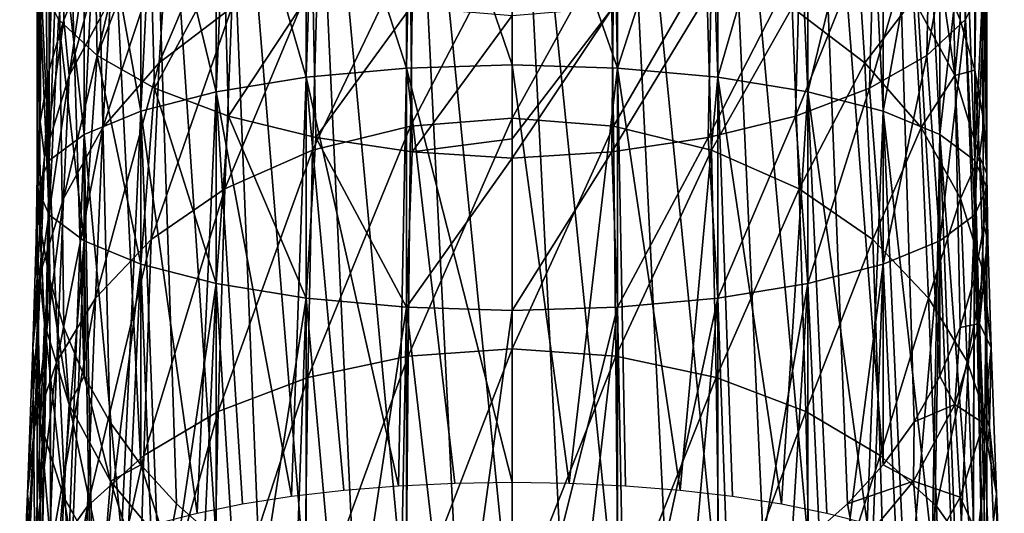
# Model space of a CAD drawing. Header units: millimetres. Extents: x -29 to 75, y -375 to 208.
# Tile 21 of 24: x -12 to 12, y 163 to 174. Entities that reach past the tile are written whole.
import ezdxf

# ---------------------------------------------------------------- set-up
doc = ezdxf.new("R2010")
doc.units = ezdxf.units.MM
doc.header["$LTSCALE"] = 21.359881
for name, color, linetype in [('37', 7, 'CONTINUOUS'), ('38', 7, 'CONTINUOUS'), ('40', 7, 'CONTINUOUS'), ('42', 7, 'CONTINUOUS'), ('43', 7, 'CONTINUOUS'), ('45', 7, 'CONTINUOUS'), ('46', 7, 'CONTINUOUS'), ('47', 7, 'CONTINUOUS')]:
    doc.layers.add(name, color=color, linetype=linetype)

msp = doc.modelspace()

# ---------------------------------------------------------------- linework, layer by layer
at = {"layer": '37', "color": 7, "linetype": 'CONTINUOUS', "true_color": 0xa2afbf}
for points in [[(10.363, 175.67, 30.728), (11.213, 198.707, 175.39), (10.857, 174.495, 30.935), (10.363, 175.67, 30.728)], [(10.857, 174.495, 30.935), (11.213, 198.707, 175.39), (11.213, 173.274, 31.15), (10.857, 174.495, 30.935)], [(11.213, 198.707, 175.39), (11.5, 196.194, 175.833), (11.213, 173.274, 31.15), (11.213, 198.707, 175.39)], [(11.5, 196.194, 175.833), (11.213, 193.681, 176.276), (11.5, 170.761, 31.593), (11.5, 196.194, 175.833)], [(11.213, 173.274, 31.15), (11.5, 196.194, 175.833), (11.428, 172.025, 31.37), (11.213, 173.274, 31.15)], [(11.428, 172.025, 31.37), (11.5, 196.194, 175.833), (11.5, 170.761, 31.593), (11.428, 172.025, 31.37)], [(11.213, 193.681, 176.276), (10.363, 191.285, 176.699), (11.213, 168.247, 32.036), (11.213, 193.681, 176.276)], [(11.5, 170.761, 31.593), (11.213, 193.681, 176.276), (11.428, 169.497, 31.816), (11.5, 170.761, 31.593)], [(11.428, 169.497, 31.816), (11.213, 193.681, 176.276), (11.213, 168.247, 32.036), (11.428, 169.497, 31.816)], [(10.363, 191.285, 176.699), (8.993, 189.135, 177.078), (10.363, 165.851, 32.459), (10.363, 191.285, 176.699)], [(11.213, 168.247, 32.036), (10.363, 191.285, 176.699), (10.857, 167.026, 32.252), (11.213, 168.247, 32.036)], [(10.857, 167.026, 32.252), (10.363, 191.285, 176.699), (10.363, 165.851, 32.459), (10.857, 167.026, 32.252)], [(8.993, 189.135, 177.078), (7.168, 187.338, 177.395), (8.993, 163.702, 32.838), (8.993, 189.135, 177.078)], [(10.363, 165.851, 32.459), (8.993, 189.135, 177.078), (9.74, 164.739, 32.655), (10.363, 165.851, 32.459)], [(9.74, 164.739, 32.655), (8.993, 189.135, 177.078), (8.993, 163.702, 32.838), (9.74, 164.739, 32.655)], [(7.168, 187.338, 177.395), (4.986, 185.988, 177.633), (7.168, 161.905, 33.155), (7.168, 187.338, 177.395)], [(8.993, 163.702, 32.838), (7.168, 187.338, 177.395), (8.132, 162.753, 33.005), (8.993, 163.702, 32.838)], [(8.132, 162.753, 33.005), (7.168, 187.338, 177.395), (7.168, 161.905, 33.155), (8.132, 162.753, 33.005)], [(4.986, 185.988, 177.633), (2.552, 185.151, 177.78), (4.986, 160.555, 33.393), (4.986, 185.988, 177.633)], [(7.168, 161.905, 33.155), (4.986, 185.988, 177.633), (6.115, 161.169, 33.284), (7.168, 161.905, 33.155)], [(6.115, 161.169, 33.284), (4.986, 185.988, 177.633), (4.986, 160.555, 33.393), (6.115, 161.169, 33.284)], [(2.552, 185.151, 177.78), (0, 184.869, 177.83), (2.552, 159.718, 33.54), (2.552, 185.151, 177.78)], [(4.986, 160.555, 33.393), (2.552, 185.151, 177.78), (3.792, 160.069, 33.479), (4.986, 160.555, 33.393)], [(3.792, 160.069, 33.479), (2.552, 185.151, 177.78), (2.552, 159.718, 33.54), (3.792, 160.069, 33.479)], [(2.552, 159.718, 33.54), (0, 184.869, 177.83), (1.283, 159.506, 33.578), (2.552, 159.718, 33.54)], [(1.283, 159.506, 33.578), (0, 184.869, 177.83), (0, 159.435, 33.59), (1.283, 159.506, 33.578)]]:
    msp.add_3dface(points, dxfattribs=at)
at = {"layer": '38', "color": 7, "linetype": 'CONTINUOUS', "true_color": 0xa2afbf}
for points in [[(0, 163.276, 230.108), (1.386, 163.255, 230.027), (0, 173.398, 227.396), (0, 163.276, 230.108)], [(0, 173.398, 227.396), (1.386, 163.255, 230.027), (2.552, 173.324, 227.119), (0, 173.398, 227.396)], [(1.386, 163.255, 230.027), (2.752, 163.19, 229.785), (2.552, 173.324, 227.119), (1.386, 163.255, 230.027)], [(2.752, 163.19, 229.785), (4.078, 163.083, 229.386), (2.552, 173.324, 227.119), (2.752, 163.19, 229.785)], [(2.552, 173.324, 227.119), (4.078, 163.083, 229.386), (4.986, 173.104, 226.298), (2.552, 173.324, 227.119)], [(4.078, 163.083, 229.386), (5.344, 162.935, 228.836), (4.986, 173.104, 226.298), (4.078, 163.083, 229.386)], [(5.344, 162.935, 228.836), (6.533, 162.75, 228.142), (4.986, 173.104, 226.298), (5.344, 162.935, 228.836)], [(4.986, 173.104, 226.298), (6.533, 162.75, 228.142), (7.168, 172.749, 224.974), (4.986, 173.104, 226.298)], [(6.533, 162.75, 228.142), (7.626, 162.528, 227.315), (7.168, 172.749, 224.974), (6.533, 162.75, 228.142)], [(7.626, 162.528, 227.315), (8.608, 162.274, 226.366), (7.168, 172.749, 224.974), (7.626, 162.528, 227.315)], [(7.168, 172.749, 224.974), (8.608, 162.274, 226.366), (8.993, 172.277, 223.212), (7.168, 172.749, 224.974)], [(8.608, 162.274, 226.366), (9.464, 161.991, 225.31), (8.993, 172.277, 223.212), (8.608, 162.274, 226.366)], [(9.464, 161.991, 225.31), (10.183, 161.683, 224.162), (8.993, 172.277, 223.212), (9.464, 161.991, 225.31)], [(8.993, 172.277, 223.212), (10.183, 161.683, 224.162), (10.363, 171.712, 221.103), (8.993, 172.277, 223.212)], [(10.183, 161.683, 224.162), (10.753, 161.355, 222.939), (10.363, 171.712, 221.103), (10.183, 161.683, 224.162)], [(10.753, 161.355, 222.939), (11.166, 161.012, 221.658), (10.363, 171.712, 221.103), (10.753, 161.355, 222.939)], [(10.363, 171.712, 221.103), (11.166, 161.012, 221.658), (11.213, 171.082, 218.753), (10.363, 171.712, 221.103)], [(11.166, 161.012, 221.658), (11.416, 160.659, 220.339), (11.213, 171.082, 218.753), (11.166, 161.012, 221.658)], [(11.416, 160.659, 220.339), (11.5, 160.3, 219), (11.213, 171.082, 218.753), (11.416, 160.659, 220.339)], [(11.213, 171.082, 218.753), (11.5, 160.3, 219), (11.5, 170.421, 216.288), (11.213, 171.082, 218.753)], [(11.5, 170.421, 216.288), (11.416, 159.941, 217.661), (11.213, 169.761, 213.823), (11.5, 170.421, 216.288)], [(11.5, 160.3, 219), (11.416, 159.941, 217.661), (11.5, 170.421, 216.288), (11.5, 160.3, 219)], [(11.213, 169.761, 213.823), (10.753, 159.245, 215.061), (10.363, 169.131, 211.473), (11.213, 169.761, 213.823)], [(11.166, 159.588, 216.342), (10.753, 159.245, 215.061), (11.213, 169.761, 213.823), (11.166, 159.588, 216.342)], [(11.416, 159.941, 217.661), (11.166, 159.588, 216.342), (11.213, 169.761, 213.823), (11.416, 159.941, 217.661)], [(10.363, 169.131, 211.473), (9.464, 158.609, 212.69), (8.993, 168.566, 209.364), (10.363, 169.131, 211.473)], [(10.183, 158.917, 213.838), (9.464, 158.609, 212.69), (10.363, 169.131, 211.473), (10.183, 158.917, 213.838)], [(10.753, 159.245, 215.061), (10.183, 158.917, 213.838), (10.363, 169.131, 211.473), (10.753, 159.245, 215.061)], [(8.993, 168.566, 209.364), (7.626, 158.072, 210.685), (7.168, 168.094, 207.602), (8.993, 168.566, 209.364)], [(8.608, 158.326, 211.634), (7.626, 158.072, 210.685), (8.993, 168.566, 209.364), (8.608, 158.326, 211.634)], [(9.464, 158.609, 212.69), (8.608, 158.326, 211.634), (8.993, 168.566, 209.364), (9.464, 158.609, 212.69)], [(7.168, 168.094, 207.602), (5.344, 157.665, 209.164), (4.986, 167.739, 206.278), (7.168, 168.094, 207.602)], [(6.533, 157.85, 209.858), (5.344, 157.665, 209.164), (7.168, 168.094, 207.602), (6.533, 157.85, 209.858)], [(7.626, 158.072, 210.685), (6.533, 157.85, 209.858), (7.168, 168.094, 207.602), (7.626, 158.072, 210.685)], [(4.986, 167.739, 206.278), (2.752, 157.41, 208.215), (2.552, 167.519, 205.457), (4.986, 167.739, 206.278)], [(4.078, 157.517, 208.614), (2.752, 157.41, 208.215), (4.986, 167.739, 206.278), (4.078, 157.517, 208.614)], [(5.344, 157.665, 209.164), (4.078, 157.517, 208.614), (4.986, 167.739, 206.278), (5.344, 157.665, 209.164)], [(1.386, 157.345, 207.973), (0, 157.324, 207.892), (2.552, 167.519, 205.457), (1.386, 157.345, 207.973)], [(2.552, 167.519, 205.457), (0, 157.324, 207.892), (0, 167.445, 205.18), (2.552, 167.519, 205.457)], [(2.752, 157.41, 208.215), (1.386, 157.345, 207.973), (2.552, 167.519, 205.457), (2.752, 157.41, 208.215)]]:
    msp.add_3dface(points, dxfattribs=at)
at = {"layer": '40', "color": 7, "linetype": 'CONTINUOUS', "true_color": 0xa2afbf}
for points in [[(0, 173.398, 227.396), (2.552, 173.324, 227.119), (0, 180.632, 224.805), (0, 173.398, 227.396)], [(2.552, 173.324, 227.119), (2.419, 180.483, 224.589), (0, 180.632, 224.805), (2.552, 173.324, 227.119)], [(2.552, 173.324, 227.119), (4.754, 180.141, 223.904), (2.419, 180.483, 224.589), (2.552, 173.324, 227.119)], [(2.552, 173.324, 227.119), (4.986, 173.104, 226.298), (4.754, 180.141, 223.904), (2.552, 173.324, 227.119)], [(4.986, 173.104, 226.298), (6.871, 179.618, 222.776), (4.754, 180.141, 223.904), (4.986, 173.104, 226.298)], [(4.986, 173.104, 226.298), (7.168, 172.749, 224.974), (6.871, 179.618, 222.776), (4.986, 173.104, 226.298)], [(7.168, 172.749, 224.974), (8.663, 178.942, 221.276), (6.871, 179.618, 222.776), (7.168, 172.749, 224.974)], [(10.138, 177.977, 206.826), (11.049, 179.15, 208.632), (10.048, 173.625, 209.174), (10.138, 177.977, 206.826)], [(10.048, 173.625, 209.174), (11.049, 179.15, 208.632), (10.987, 174.498, 211.162), (10.048, 173.625, 209.174)], [(7.168, 172.749, 224.974), (8.993, 172.277, 223.212), (8.663, 178.942, 221.276), (7.168, 172.749, 224.974)], [(8.993, 172.277, 223.212), (10.048, 178.148, 219.487), (8.663, 178.942, 221.276), (8.993, 172.277, 223.212)], [(8.772, 176.903, 205.183), (10.138, 177.977, 206.826), (8.663, 172.833, 207.385), (8.772, 176.903, 205.183)], [(8.663, 172.833, 207.385), (10.138, 177.977, 206.826), (10.048, 173.625, 209.174), (8.663, 172.833, 207.385)], [(8.993, 172.277, 223.212), (10.363, 171.712, 221.103), (10.048, 178.148, 219.487), (8.993, 172.277, 223.212)], [(10.363, 171.712, 221.103), (10.987, 177.274, 217.5), (10.048, 178.148, 219.487), (10.363, 171.712, 221.103)], [(10.363, 171.712, 221.103), (11.213, 171.082, 218.753), (10.987, 177.274, 217.5), (10.363, 171.712, 221.103)], [(11.213, 171.082, 218.753), (11.458, 176.354, 215.4), (10.987, 177.274, 217.5), (11.213, 171.082, 218.753)], [(6.973, 175.982, 203.794), (8.772, 176.903, 205.183), (6.871, 172.159, 205.885), (6.973, 175.982, 203.794)], [(6.871, 172.159, 205.885), (8.772, 176.903, 205.183), (8.663, 172.833, 207.385), (6.871, 172.159, 205.885)], [(11.213, 171.082, 218.753), (11.5, 170.421, 216.288), (11.458, 176.354, 215.4), (11.213, 171.082, 218.753)], [(11.5, 170.421, 216.288), (11.458, 175.418, 213.262), (11.458, 176.354, 215.4), (11.5, 170.421, 216.288)], [(4.824, 175.264, 202.746), (6.973, 175.982, 203.794), (4.754, 171.636, 204.757), (4.824, 175.264, 202.746)], [(4.754, 171.636, 204.757), (6.973, 175.982, 203.794), (6.871, 172.159, 205.885), (4.754, 171.636, 204.757)], [(11.213, 169.761, 213.823), (10.987, 174.498, 211.162), (11.458, 175.418, 213.262), (11.213, 169.761, 213.823)], [(11.5, 170.421, 216.288), (11.213, 169.761, 213.823), (11.458, 175.418, 213.262), (11.5, 170.421, 216.288)], [(2.447, 174.796, 202.117), (4.824, 175.264, 202.746), (2.419, 171.291, 204.072), (2.447, 174.796, 202.117)], [(2.419, 171.291, 204.072), (4.824, 175.264, 202.746), (4.754, 171.636, 204.757), (2.419, 171.291, 204.072)], [(0, 174.595, 201.934), (2.447, 174.796, 202.117), (0, 171.609, 203.638), (0, 174.595, 201.934)], [(0, 171.609, 203.638), (2.447, 174.796, 202.117), (0, 171.139, 203.857), (0, 171.609, 203.638)], [(0, 171.139, 203.857), (2.447, 174.796, 202.117), (2.419, 171.291, 204.072), (0, 171.139, 203.857)], [(10.363, 169.131, 211.473), (10.048, 173.625, 209.174), (10.987, 174.498, 211.162), (10.363, 169.131, 211.473)], [(11.213, 169.761, 213.823), (10.363, 169.131, 211.473), (10.987, 174.498, 211.162), (11.213, 169.761, 213.823)], [(8.993, 168.566, 209.364), (8.663, 172.833, 207.385), (10.048, 173.625, 209.174), (8.993, 168.566, 209.364)], [(10.363, 169.131, 211.473), (8.993, 168.566, 209.364), (10.048, 173.625, 209.174), (10.363, 169.131, 211.473)], [(7.168, 168.094, 207.602), (6.871, 172.159, 205.885), (8.663, 172.833, 207.385), (7.168, 168.094, 207.602)], [(8.993, 168.566, 209.364), (7.168, 168.094, 207.602), (8.663, 172.833, 207.385), (8.993, 168.566, 209.364)], [(4.986, 167.739, 206.278), (4.754, 171.636, 204.757), (6.871, 172.159, 205.885), (4.986, 167.739, 206.278)], [(7.168, 168.094, 207.602), (4.986, 167.739, 206.278), (6.871, 172.159, 205.885), (7.168, 168.094, 207.602)], [(2.552, 167.519, 205.457), (2.419, 171.291, 204.072), (4.754, 171.636, 204.757), (2.552, 167.519, 205.457)], [(4.986, 167.739, 206.278), (2.552, 167.519, 205.457), (4.754, 171.636, 204.757), (4.986, 167.739, 206.278)], [(2.552, 167.519, 205.457), (0, 167.445, 205.18), (2.419, 171.291, 204.072), (2.552, 167.519, 205.457)], [(0, 167.445, 205.18), (0, 171.139, 203.857), (2.419, 171.291, 204.072), (0, 167.445, 205.18)]]:
    msp.add_3dface(points, dxfattribs=at)
at = {"layer": '42', "color": 7, "linetype": 'CONTINUOUS', "true_color": 0xa2afbf}
for points in [[(-10.857, 174.495, 30.935), (-11.213, 173.274, 31.15), (-10.363, 201.103, 174.967), (-10.857, 174.495, 30.935)], [(-10.363, 201.103, 174.967), (-11.213, 173.274, 31.15), (-11.213, 198.707, 175.39), (-10.363, 201.103, 174.967)], [(-10.363, 175.67, 30.728), (-10.857, 174.495, 30.935), (-10.363, 201.103, 174.967), (-10.363, 175.67, 30.728)], [(-11.428, 172.025, 31.37), (-11.5, 170.761, 31.593), (-11.213, 198.707, 175.39), (-11.428, 172.025, 31.37)], [(-11.213, 198.707, 175.39), (-11.5, 170.761, 31.593), (-11.5, 196.194, 175.833), (-11.213, 198.707, 175.39)], [(-11.213, 173.274, 31.15), (-11.428, 172.025, 31.37), (-11.213, 198.707, 175.39), (-11.213, 173.274, 31.15)], [(-11.428, 169.497, 31.816), (-11.213, 168.247, 32.036), (-11.5, 196.194, 175.833), (-11.428, 169.497, 31.816)], [(-11.5, 196.194, 175.833), (-11.213, 168.247, 32.036), (-11.213, 193.681, 176.276), (-11.5, 196.194, 175.833)], [(-11.5, 170.761, 31.593), (-11.428, 169.497, 31.816), (-11.5, 196.194, 175.833), (-11.5, 170.761, 31.593)], [(-10.857, 167.026, 32.252), (-10.363, 165.851, 32.459), (-11.213, 193.681, 176.276), (-10.857, 167.026, 32.252)], [(-11.213, 193.681, 176.276), (-10.363, 165.851, 32.459), (-10.363, 191.285, 176.699), (-11.213, 193.681, 176.276)], [(-11.213, 168.247, 32.036), (-10.857, 167.026, 32.252), (-11.213, 193.681, 176.276), (-11.213, 168.247, 32.036)], [(-9.74, 164.739, 32.655), (-8.993, 163.702, 32.838), (-10.363, 191.285, 176.699), (-9.74, 164.739, 32.655)], [(-10.363, 191.285, 176.699), (-8.993, 163.702, 32.838), (-8.993, 189.135, 177.078), (-10.363, 191.285, 176.699)], [(-10.363, 165.851, 32.459), (-9.74, 164.739, 32.655), (-10.363, 191.285, 176.699), (-10.363, 165.851, 32.459)], [(-8.132, 162.753, 33.005), (-7.168, 161.905, 33.155), (-8.993, 189.135, 177.078), (-8.132, 162.753, 33.005)], [(-8.993, 189.135, 177.078), (-7.168, 161.905, 33.155), (-7.168, 187.338, 177.395), (-8.993, 189.135, 177.078)], [(-8.993, 163.702, 32.838), (-8.132, 162.753, 33.005), (-8.993, 189.135, 177.078), (-8.993, 163.702, 32.838)], [(-6.115, 161.169, 33.284), (-4.986, 160.555, 33.393), (-7.168, 187.338, 177.395), (-6.115, 161.169, 33.284)], [(-7.168, 187.338, 177.395), (-4.986, 160.555, 33.393), (-4.986, 185.988, 177.633), (-7.168, 187.338, 177.395)], [(-7.168, 161.905, 33.155), (-6.115, 161.169, 33.284), (-7.168, 187.338, 177.395), (-7.168, 161.905, 33.155)], [(-3.792, 160.069, 33.479), (-2.552, 159.718, 33.54), (-4.986, 185.988, 177.633), (-3.792, 160.069, 33.479)], [(-4.986, 185.988, 177.633), (-2.552, 159.718, 33.54), (-2.552, 185.151, 177.78), (-4.986, 185.988, 177.633)], [(-4.986, 160.555, 33.393), (-3.792, 160.069, 33.479), (-4.986, 185.988, 177.633), (-4.986, 160.555, 33.393)], [(0, 159.435, 33.59), (0, 184.869, 177.83), (-2.552, 185.151, 177.78), (0, 159.435, 33.59)], [(-1.283, 159.506, 33.578), (0, 159.435, 33.59), (-2.552, 185.151, 177.78), (-1.283, 159.506, 33.578)], [(-2.552, 159.718, 33.54), (-1.283, 159.506, 33.578), (-2.552, 185.151, 177.78), (-2.552, 159.718, 33.54)]]:
    msp.add_3dface(points, dxfattribs=at)
at = {"layer": '43', "color": 7, "linetype": 'CONTINUOUS', "true_color": 0xa2afbf}
for points in [[(-2.552, 173.324, 227.119), (-4.986, 173.104, 226.298), (-2.752, 163.19, 229.785), (-2.552, 173.324, 227.119)], [(-1.386, 163.255, 230.027), (-2.552, 173.324, 227.119), (-2.752, 163.19, 229.785), (-1.386, 163.255, 230.027)], [(0, 163.276, 230.108), (0, 173.398, 227.396), (-2.552, 173.324, 227.119), (0, 163.276, 230.108)], [(0, 163.276, 230.108), (-2.552, 173.324, 227.119), (-1.386, 163.255, 230.027), (0, 163.276, 230.108)], [(-4.986, 173.104, 226.298), (-7.168, 172.749, 224.974), (-5.344, 162.935, 228.836), (-4.986, 173.104, 226.298)], [(-4.078, 163.083, 229.386), (-4.986, 173.104, 226.298), (-5.344, 162.935, 228.836), (-4.078, 163.083, 229.386)], [(-2.752, 163.19, 229.785), (-4.986, 173.104, 226.298), (-4.078, 163.083, 229.386), (-2.752, 163.19, 229.785)], [(-7.168, 172.749, 224.974), (-8.993, 172.277, 223.212), (-7.626, 162.528, 227.315), (-7.168, 172.749, 224.974)], [(-6.533, 162.75, 228.142), (-7.168, 172.749, 224.974), (-7.626, 162.528, 227.315), (-6.533, 162.75, 228.142)], [(-5.344, 162.935, 228.836), (-7.168, 172.749, 224.974), (-6.533, 162.75, 228.142), (-5.344, 162.935, 228.836)], [(-8.993, 172.277, 223.212), (-10.363, 171.712, 221.103), (-9.464, 161.991, 225.31), (-8.993, 172.277, 223.212)], [(-8.608, 162.274, 226.366), (-8.993, 172.277, 223.212), (-9.464, 161.991, 225.31), (-8.608, 162.274, 226.366)], [(-7.626, 162.528, 227.315), (-8.993, 172.277, 223.212), (-8.608, 162.274, 226.366), (-7.626, 162.528, 227.315)], [(-10.363, 171.712, 221.103), (-11.213, 171.082, 218.753), (-10.753, 161.355, 222.939), (-10.363, 171.712, 221.103)], [(-10.183, 161.683, 224.162), (-10.363, 171.712, 221.103), (-10.753, 161.355, 222.939), (-10.183, 161.683, 224.162)], [(-9.464, 161.991, 225.31), (-10.363, 171.712, 221.103), (-10.183, 161.683, 224.162), (-9.464, 161.991, 225.31)], [(-11.213, 171.082, 218.753), (-11.5, 170.421, 216.288), (-11.416, 160.659, 220.339), (-11.213, 171.082, 218.753)], [(-11.166, 161.012, 221.658), (-11.213, 171.082, 218.753), (-11.416, 160.659, 220.339), (-11.166, 161.012, 221.658)], [(-10.753, 161.355, 222.939), (-11.213, 171.082, 218.753), (-11.166, 161.012, 221.658), (-10.753, 161.355, 222.939)], [(-11.5, 170.421, 216.288), (-11.213, 169.761, 213.823), (-11.5, 160.3, 219), (-11.5, 170.421, 216.288)], [(-11.416, 160.659, 220.339), (-11.5, 170.421, 216.288), (-11.5, 160.3, 219), (-11.416, 160.659, 220.339)], [(-11.5, 160.3, 219), (-11.213, 169.761, 213.823), (-11.416, 159.941, 217.661), (-11.5, 160.3, 219)], [(-11.416, 159.941, 217.661), (-11.213, 169.761, 213.823), (-11.166, 159.588, 216.342), (-11.416, 159.941, 217.661)], [(-11.213, 169.761, 213.823), (-10.363, 169.131, 211.473), (-11.166, 159.588, 216.342), (-11.213, 169.761, 213.823)], [(-11.166, 159.588, 216.342), (-10.363, 169.131, 211.473), (-10.753, 159.245, 215.061), (-11.166, 159.588, 216.342)], [(-10.753, 159.245, 215.061), (-10.363, 169.131, 211.473), (-10.183, 158.917, 213.838), (-10.753, 159.245, 215.061)], [(-10.363, 169.131, 211.473), (-8.993, 168.566, 209.364), (-10.183, 158.917, 213.838), (-10.363, 169.131, 211.473)], [(-10.183, 158.917, 213.838), (-8.993, 168.566, 209.364), (-9.464, 158.609, 212.69), (-10.183, 158.917, 213.838)], [(-9.464, 158.609, 212.69), (-8.993, 168.566, 209.364), (-8.608, 158.326, 211.634), (-9.464, 158.609, 212.69)], [(-8.993, 168.566, 209.364), (-7.168, 168.094, 207.602), (-8.608, 158.326, 211.634), (-8.993, 168.566, 209.364)], [(-8.608, 158.326, 211.634), (-7.168, 168.094, 207.602), (-7.626, 158.072, 210.685), (-8.608, 158.326, 211.634)], [(-7.626, 158.072, 210.685), (-7.168, 168.094, 207.602), (-6.533, 157.85, 209.858), (-7.626, 158.072, 210.685)], [(-7.168, 168.094, 207.602), (-4.986, 167.739, 206.278), (-6.533, 157.85, 209.858), (-7.168, 168.094, 207.602)], [(-6.533, 157.85, 209.858), (-4.986, 167.739, 206.278), (-5.344, 157.665, 209.164), (-6.533, 157.85, 209.858)], [(-5.344, 157.665, 209.164), (-4.986, 167.739, 206.278), (-4.078, 157.517, 208.614), (-5.344, 157.665, 209.164)], [(-4.986, 167.739, 206.278), (-2.552, 167.519, 205.457), (-4.078, 157.517, 208.614), (-4.986, 167.739, 206.278)], [(-4.078, 157.517, 208.614), (-2.552, 167.519, 205.457), (-2.752, 157.41, 208.215), (-4.078, 157.517, 208.614)], [(-2.752, 157.41, 208.215), (-2.552, 167.519, 205.457), (-1.386, 157.345, 207.973), (-2.752, 157.41, 208.215)], [(-2.552, 167.519, 205.457), (0, 167.445, 205.18), (-1.386, 157.345, 207.973), (-2.552, 167.519, 205.457)], [(0, 167.445, 205.18), (0, 157.324, 207.892), (-1.386, 157.345, 207.973), (0, 167.445, 205.18)]]:
    msp.add_3dface(points, dxfattribs=at)
at = {"layer": '45', "color": 7, "linetype": 'CONTINUOUS', "true_color": 0xa2afbf}
for points in [[(0, 173.398, 227.396), (0, 180.632, 224.805), (-2.419, 180.483, 224.589), (0, 173.398, 227.396)], [(-2.552, 173.324, 227.119), (-2.419, 180.483, 224.589), (-4.754, 180.141, 223.904), (-2.552, 173.324, 227.119)], [(-2.552, 173.324, 227.119), (0, 173.398, 227.396), (-2.419, 180.483, 224.589), (-2.552, 173.324, 227.119)], [(-4.986, 173.104, 226.298), (-4.754, 180.141, 223.904), (-6.871, 179.618, 222.776), (-4.986, 173.104, 226.298)], [(-4.986, 173.104, 226.298), (-2.552, 173.324, 227.119), (-4.754, 180.141, 223.904), (-4.986, 173.104, 226.298)], [(-7.168, 172.749, 224.974), (-6.871, 179.618, 222.776), (-8.663, 178.942, 221.276), (-7.168, 172.749, 224.974)], [(-7.168, 172.749, 224.974), (-4.986, 173.104, 226.298), (-6.871, 179.618, 222.776), (-7.168, 172.749, 224.974)], [(-8.993, 172.277, 223.212), (-8.663, 178.942, 221.276), (-10.048, 178.148, 219.487), (-8.993, 172.277, 223.212)], [(-8.993, 172.277, 223.212), (-7.168, 172.749, 224.974), (-8.663, 178.942, 221.276), (-8.993, 172.277, 223.212)], [(-10.363, 171.712, 221.103), (-10.048, 178.148, 219.487), (-10.987, 177.274, 217.5), (-10.363, 171.712, 221.103)], [(-10.987, 174.498, 211.162), (-10.138, 177.977, 206.826), (-10.048, 173.625, 209.174), (-10.987, 174.498, 211.162)], [(-10.363, 171.712, 221.103), (-8.993, 172.277, 223.212), (-10.048, 178.148, 219.487), (-10.363, 171.712, 221.103)], [(-10.138, 177.977, 206.826), (-8.772, 176.903, 205.183), (-10.048, 173.625, 209.174), (-10.138, 177.977, 206.826)], [(-11.213, 171.082, 218.753), (-10.987, 177.274, 217.5), (-11.458, 176.354, 215.4), (-11.213, 171.082, 218.753)], [(-11.213, 171.082, 218.753), (-10.363, 171.712, 221.103), (-10.987, 177.274, 217.5), (-11.213, 171.082, 218.753)], [(-10.048, 173.625, 209.174), (-8.772, 176.903, 205.183), (-8.663, 172.833, 207.385), (-10.048, 173.625, 209.174)], [(-8.772, 176.903, 205.183), (-6.973, 175.982, 203.794), (-8.663, 172.833, 207.385), (-8.772, 176.903, 205.183)], [(-11.5, 170.421, 216.288), (-11.213, 171.082, 218.753), (-11.458, 176.354, 215.4), (-11.5, 170.421, 216.288)], [(-11.5, 170.421, 216.288), (-11.458, 176.354, 215.4), (-11.458, 175.418, 213.262), (-11.5, 170.421, 216.288)], [(-8.663, 172.833, 207.385), (-6.973, 175.982, 203.794), (-6.871, 172.159, 205.885), (-8.663, 172.833, 207.385)], [(-6.973, 175.982, 203.794), (-4.824, 175.264, 202.746), (-6.871, 172.159, 205.885), (-6.973, 175.982, 203.794)], [(-11.213, 169.761, 213.823), (-11.5, 170.421, 216.288), (-11.458, 175.418, 213.262), (-11.213, 169.761, 213.823)], [(-11.213, 169.761, 213.823), (-11.458, 175.418, 213.262), (-10.987, 174.498, 211.162), (-11.213, 169.761, 213.823)], [(-6.871, 172.159, 205.885), (-4.824, 175.264, 202.746), (-4.754, 171.636, 204.757), (-6.871, 172.159, 205.885)], [(-4.824, 175.264, 202.746), (-2.447, 174.796, 202.117), (-4.754, 171.636, 204.757), (-4.824, 175.264, 202.746)], [(-4.754, 171.636, 204.757), (-2.447, 174.796, 202.117), (-2.419, 171.291, 204.072), (-4.754, 171.636, 204.757)], [(-2.447, 174.796, 202.117), (0, 174.595, 201.934), (-2.419, 171.291, 204.072), (-2.447, 174.796, 202.117)], [(-10.363, 169.131, 211.473), (-11.213, 169.761, 213.823), (-10.987, 174.498, 211.162), (-10.363, 169.131, 211.473)], [(-10.363, 169.131, 211.473), (-10.987, 174.498, 211.162), (-10.048, 173.625, 209.174), (-10.363, 169.131, 211.473)], [(0, 174.595, 201.934), (0, 171.609, 203.638), (-2.419, 171.291, 204.072), (0, 174.595, 201.934)], [(-8.993, 168.566, 209.364), (-10.363, 169.131, 211.473), (-10.048, 173.625, 209.174), (-8.993, 168.566, 209.364)], [(-8.993, 168.566, 209.364), (-10.048, 173.625, 209.174), (-8.663, 172.833, 207.385), (-8.993, 168.566, 209.364)], [(-7.168, 168.094, 207.602), (-8.993, 168.566, 209.364), (-8.663, 172.833, 207.385), (-7.168, 168.094, 207.602)], [(-7.168, 168.094, 207.602), (-8.663, 172.833, 207.385), (-6.871, 172.159, 205.885), (-7.168, 168.094, 207.602)], [(-4.986, 167.739, 206.278), (-7.168, 168.094, 207.602), (-6.871, 172.159, 205.885), (-4.986, 167.739, 206.278)], [(-4.986, 167.739, 206.278), (-6.871, 172.159, 205.885), (-4.754, 171.636, 204.757), (-4.986, 167.739, 206.278)], [(-2.552, 167.519, 205.457), (-4.986, 167.739, 206.278), (-4.754, 171.636, 204.757), (-2.552, 167.519, 205.457)], [(-2.552, 167.519, 205.457), (-4.754, 171.636, 204.757), (-2.419, 171.291, 204.072), (-2.552, 167.519, 205.457)], [(0, 171.609, 203.638), (0, 171.139, 203.857), (-2.419, 171.291, 204.072), (0, 171.609, 203.638)], [(0, 171.139, 203.857), (-2.552, 167.519, 205.457), (-2.419, 171.291, 204.072), (0, 171.139, 203.857)], [(0, 171.139, 203.857), (0, 167.445, 205.18), (-2.552, 167.519, 205.457), (0, 171.139, 203.857)]]:
    msp.add_3dface(points, dxfattribs=at)
at = {"layer": '46', "color": 7, "linetype": 'CONTINUOUS', "true_color": 0xa2afbf}
for points in [[(2.392, 176.439, 14.025), (0, 172.107, 6.834), (0, 176.641, 13.875), (2.392, 176.439, 14.025)], [(8.546, 173.449, 15.782), (6.787, 174.789, 15.008), (8.342, 176.671, 22.815), (8.546, 173.449, 15.782)], [(9.73, 175.001, 23.416), (8.546, 173.449, 15.782), (8.342, 176.671, 22.815), (9.73, 175.001, 23.416)], [(2.459, 171.915, 7.011), (0, 172.107, 6.834), (2.392, 176.439, 14.025), (2.459, 171.915, 7.011)], [(4.703, 175.812, 14.408), (2.459, 171.915, 7.011), (2.392, 176.439, 14.025), (4.703, 175.812, 14.408)], [(4.833, 171.333, 7.509), (2.459, 171.915, 7.011), (4.703, 175.812, 14.408), (4.833, 171.333, 7.509)], [(6.787, 174.789, 15.008), (4.833, 171.333, 7.509), (4.703, 175.812, 14.408), (6.787, 174.789, 15.008)], [(10.363, 175.67, 30.728), (10.73, 173.144, 24.081), (9.73, 175.001, 23.416), (10.363, 175.67, 30.728)], [(10.363, 175.67, 30.728), (10.857, 174.495, 30.935), (10.73, 173.144, 24.081), (10.363, 175.67, 30.728)], [(9.909, 171.878, 16.682), (8.546, 173.449, 15.782), (9.73, 175.001, 23.416), (9.909, 171.878, 16.682)], [(10.73, 173.144, 24.081), (9.909, 171.878, 16.682), (9.73, 175.001, 23.416), (10.73, 173.144, 24.081)], [(6.961, 170.391, 8.3), (4.833, 171.333, 7.509), (6.787, 174.789, 15.008), (6.961, 170.391, 8.3)], [(8.546, 173.449, 15.782), (6.961, 170.391, 8.3), (6.787, 174.789, 15.008), (8.546, 173.449, 15.782)], [(10.857, 174.495, 30.935), (11.213, 173.274, 31.15), (10.73, 173.144, 24.081), (10.857, 174.495, 30.935)], [(8.739, 169.165, 9.323), (6.961, 170.391, 8.3), (8.546, 173.449, 15.782), (8.739, 169.165, 9.323)], [(9.909, 171.878, 16.682), (8.739, 169.165, 9.323), (8.546, 173.449, 15.782), (9.909, 171.878, 16.682)], [(11.213, 173.274, 31.15), (11.329, 171.174, 24.785), (10.73, 173.144, 24.081), (11.213, 173.274, 31.15)], [(11.213, 173.274, 31.15), (11.428, 172.025, 31.37), (11.329, 171.174, 24.785), (11.213, 173.274, 31.15)], [(10.866, 170.158, 17.666), (9.909, 171.878, 16.682), (10.73, 173.144, 24.081), (10.866, 170.158, 17.666)], [(11.329, 171.174, 24.785), (10.866, 170.158, 17.666), (10.73, 173.144, 24.081), (11.329, 171.174, 24.785)], [(2.459, 171.915, 7.011), (0, 166.515, 0.601), (0, 172.107, 6.834), (2.459, 171.915, 7.011)], [(11.428, 172.025, 31.37), (11.5, 170.761, 31.593), (11.329, 171.174, 24.785), (11.428, 172.025, 31.37)], [(2.519, 166.331, 0.797), (0, 166.515, 0.601), (2.459, 171.915, 7.011), (2.519, 166.331, 0.797)], [(4.833, 171.333, 7.509), (2.519, 166.331, 0.797), (2.459, 171.915, 7.011), (4.833, 171.333, 7.509)], [(10.094, 167.743, 10.508), (8.739, 169.165, 9.323), (9.909, 171.878, 16.682), (10.094, 167.743, 10.508)], [(10.866, 170.158, 17.666), (10.094, 167.743, 10.508), (9.909, 171.878, 16.682), (10.866, 170.158, 17.666)], [(4.947, 165.814, 1.395), (2.519, 166.331, 0.797), (4.833, 171.333, 7.509), (4.947, 165.814, 1.395)], [(6.961, 170.391, 8.3), (4.947, 165.814, 1.395), (4.833, 171.333, 7.509), (6.961, 170.391, 8.3)], [(11.426, 168.362, 18.694), (10.866, 170.158, 17.666), (11.329, 171.174, 24.785), (11.426, 168.362, 18.694)], [(11.5, 170.761, 31.593), (11.527, 169.15, 25.508), (11.329, 171.174, 24.785), (11.5, 170.761, 31.593)], [(11.527, 169.15, 25.508), (11.426, 168.362, 18.694), (11.329, 171.174, 24.785), (11.527, 169.15, 25.508)], [(11.5, 170.761, 31.593), (11.428, 169.497, 31.816), (11.527, 169.15, 25.508), (11.5, 170.761, 31.593)], [(7.116, 164.989, 2.357), (4.947, 165.814, 1.395), (6.961, 170.391, 8.3), (7.116, 164.989, 2.357)], [(8.739, 169.165, 9.323), (7.116, 164.989, 2.357), (6.961, 170.391, 8.3), (8.739, 169.165, 9.323)], [(11.029, 166.203, 11.796), (10.094, 167.743, 10.508), (10.866, 170.158, 17.666), (11.029, 166.203, 11.796)], [(11.426, 168.362, 18.694), (11.029, 166.203, 11.796), (10.866, 170.158, 17.666), (11.426, 168.362, 18.694)], [(11.428, 169.497, 31.816), (11.213, 168.247, 32.036), (11.327, 167.127, 26.233), (11.428, 169.497, 31.816)], [(11.428, 169.497, 31.816), (11.327, 167.127, 26.233), (11.527, 169.15, 25.508), (11.428, 169.497, 31.816)], [(8.92, 163.924, 3.605), (7.116, 164.989, 2.357), (8.739, 169.165, 9.323), (8.92, 163.924, 3.605)], [(10.094, 167.743, 10.508), (8.92, 163.924, 3.605), (8.739, 169.165, 9.323), (10.094, 167.743, 10.508)], [(11.327, 167.127, 26.233), (11.607, 166.533, 19.743), (11.527, 169.15, 25.508), (11.327, 167.127, 26.233)], [(11.607, 166.533, 19.743), (11.426, 168.362, 18.694), (11.527, 169.15, 25.508), (11.607, 166.533, 19.743)], [(11.213, 168.247, 32.036), (10.857, 167.026, 32.252), (11.327, 167.127, 26.233), (11.213, 168.247, 32.036)], [(11.568, 164.61, 13.134), (11.029, 166.203, 11.796), (11.426, 168.362, 18.694), (11.568, 164.61, 13.134)], [(11.607, 166.533, 19.743), (11.568, 164.61, 13.134), (11.426, 168.362, 18.694), (11.607, 166.533, 19.743)], [(10.287, 162.698, 5.051), (8.92, 163.924, 3.605), (10.094, 167.743, 10.508), (10.287, 162.698, 5.051)], [(11.029, 166.203, 11.796), (10.287, 162.698, 5.051), (10.094, 167.743, 10.508), (11.029, 166.203, 11.796)], [(10.857, 167.026, 32.252), (10.363, 165.851, 32.459), (10.728, 165.159, 26.939), (10.857, 167.026, 32.252)], [(10.857, 167.026, 32.252), (10.728, 165.159, 26.939), (11.327, 167.127, 26.233), (10.857, 167.026, 32.252)], [(10.728, 165.159, 26.939), (11.422, 164.706, 20.794), (11.327, 167.127, 26.233), (10.728, 165.159, 26.939)], [(11.422, 164.706, 20.794), (11.607, 166.533, 19.743), (11.327, 167.127, 26.233), (11.422, 164.706, 20.794)], [(2.519, 166.331, 0.797), (0, 160.002, -4.664), (0, 166.515, 0.601), (2.519, 166.331, 0.797)], [(11.422, 164.706, 20.794), (11.738, 162.996, 14.494), (11.607, 166.533, 19.743), (11.422, 164.706, 20.794)], [(11.738, 162.996, 14.494), (11.568, 164.61, 13.134), (11.607, 166.533, 19.743), (11.738, 162.996, 14.494)], [(2.57, 159.83, -4.446), (0, 160.002, -4.664), (2.519, 166.331, 0.797), (2.57, 159.83, -4.446)], [(4.947, 165.814, 1.395), (2.57, 159.83, -4.446), (2.519, 166.331, 0.797), (4.947, 165.814, 1.395)], [(11.224, 161.376, 6.619), (10.287, 162.698, 5.051), (11.029, 166.203, 11.796), (11.224, 161.376, 6.619)], [(11.568, 164.61, 13.134), (11.224, 161.376, 6.619), (11.029, 166.203, 11.796), (11.568, 164.61, 13.134)], [(5.044, 159.395, -3.764), (2.57, 159.83, -4.446), (4.947, 165.814, 1.395), (5.044, 159.395, -3.764)], [(7.116, 164.989, 2.357), (5.044, 159.395, -3.764), (4.947, 165.814, 1.395), (7.116, 164.989, 2.357)], [(10.363, 165.851, 32.459), (9.74, 164.739, 32.655), (10.728, 165.159, 26.939), (10.363, 165.851, 32.459)], [(9.74, 164.739, 32.655), (9.727, 163.304, 27.605), (10.728, 165.159, 26.939), (9.74, 164.739, 32.655)], [(9.727, 163.304, 27.605), (10.858, 162.916, 21.823), (10.728, 165.159, 26.939), (9.727, 163.304, 27.605)], [(10.858, 162.916, 21.823), (11.422, 164.706, 20.794), (10.728, 165.159, 26.939), (10.858, 162.916, 21.823)], [(7.254, 158.718, -2.658), (5.044, 159.395, -3.764), (7.116, 164.989, 2.357), (7.254, 158.718, -2.658)], [(8.92, 163.924, 3.605), (7.254, 158.718, -2.658), (7.116, 164.989, 2.357), (8.92, 163.924, 3.605)], [(9.74, 164.739, 32.655), (8.993, 163.702, 32.838), (9.727, 163.304, 27.605), (9.74, 164.739, 32.655)], [(10.858, 162.916, 21.823), (11.56, 161.385, 15.854), (11.422, 164.706, 20.794), (10.858, 162.916, 21.823)], [(11.76, 160.016, 8.245), (11.224, 161.376, 6.619), (11.568, 164.61, 13.134), (11.76, 160.016, 8.245)], [(11.56, 161.385, 15.854), (11.738, 162.996, 14.494), (11.422, 164.706, 20.794), (11.56, 161.385, 15.854)], [(11.738, 162.996, 14.494), (11.76, 160.016, 8.245), (11.568, 164.61, 13.134), (11.738, 162.996, 14.494)], [(9.096, 157.853, -1.22), (7.254, 158.718, -2.658), (8.92, 163.924, 3.605), (9.096, 157.853, -1.22)], [(10.287, 162.698, 5.051), (9.096, 157.853, -1.22), (8.92, 163.924, 3.605), (10.287, 162.698, 5.051)], [(8.993, 163.702, 32.838), (8.132, 162.753, 33.005), (9.727, 163.304, 27.605), (8.993, 163.702, 32.838)], [(8.132, 162.753, 33.005), (8.339, 161.638, 28.205), (9.727, 163.304, 27.605), (8.132, 162.753, 33.005)], [(8.339, 161.638, 28.205), (9.9, 161.204, 22.804), (9.727, 163.304, 27.605), (8.339, 161.638, 28.205)], [(9.9, 161.204, 22.804), (10.858, 162.916, 21.823), (9.727, 163.304, 27.605), (9.9, 161.204, 22.804)], [(11.56, 161.385, 15.854), (11.927, 158.643, 9.895), (11.738, 162.996, 14.494), (11.56, 161.385, 15.854)], [(11.927, 158.643, 9.895), (11.76, 160.016, 8.245), (11.738, 162.996, 14.494), (11.927, 158.643, 9.895)], [(8.132, 162.753, 33.005), (7.168, 161.905, 33.155), (8.339, 161.638, 28.205), (8.132, 162.753, 33.005)], [(10.496, 156.86, 0.452), (9.096, 157.853, -1.22), (10.287, 162.698, 5.051), (10.496, 156.86, 0.452)], [(9.9, 161.204, 22.804), (11.015, 159.801, 17.189), (10.858, 162.916, 21.823), (9.9, 161.204, 22.804)], [(11.224, 161.376, 6.619), (10.496, 156.86, 0.452), (10.287, 162.698, 5.051), (11.224, 161.376, 6.619)], [(11.015, 159.801, 17.189), (11.56, 161.385, 15.854), (10.858, 162.916, 21.823), (11.015, 159.801, 17.189)]]:
    msp.add_3dface(points, dxfattribs=at)
at = {"layer": '47', "color": 7, "linetype": 'CONTINUOUS', "true_color": 0xa2afbf}
for points in [[(-6.787, 174.789, 15.008), (-8.546, 173.449, 15.782), (-6.594, 178.074, 22.303), (-6.787, 174.789, 15.008)], [(-6.594, 178.074, 22.303), (-8.546, 173.449, 15.782), (-8.342, 176.671, 22.815), (-6.594, 178.074, 22.303)], [(-10.363, 175.67, 30.728), (-9.74, 176.783, 30.531), (-10.73, 173.144, 24.081), (-10.363, 175.67, 30.728)], [(-9.74, 176.783, 30.531), (-9.73, 175.001, 23.416), (-10.73, 173.144, 24.081), (-9.74, 176.783, 30.531)], [(-8.546, 173.449, 15.782), (-9.909, 171.878, 16.682), (-8.342, 176.671, 22.815), (-8.546, 173.449, 15.782)], [(-8.342, 176.671, 22.815), (-9.909, 171.878, 16.682), (-9.73, 175.001, 23.416), (-8.342, 176.671, 22.815)], [(0, 176.641, 13.875), (0, 172.107, 6.834), (-2.459, 171.915, 7.011), (0, 176.641, 13.875)], [(0, 176.641, 13.875), (-2.459, 171.915, 7.011), (-2.392, 176.439, 14.025), (0, 176.641, 13.875)], [(-2.459, 171.915, 7.011), (-4.833, 171.333, 7.509), (-2.392, 176.439, 14.025), (-2.459, 171.915, 7.011)], [(-2.392, 176.439, 14.025), (-4.833, 171.333, 7.509), (-4.703, 175.812, 14.408), (-2.392, 176.439, 14.025)], [(-4.833, 171.333, 7.509), (-6.961, 170.391, 8.3), (-4.703, 175.812, 14.408), (-4.833, 171.333, 7.509)], [(-4.703, 175.812, 14.408), (-6.961, 170.391, 8.3), (-6.787, 174.789, 15.008), (-4.703, 175.812, 14.408)], [(-10.857, 174.495, 30.935), (-10.363, 175.67, 30.728), (-10.73, 173.144, 24.081), (-10.857, 174.495, 30.935)], [(-9.909, 171.878, 16.682), (-10.866, 170.158, 17.666), (-9.73, 175.001, 23.416), (-9.909, 171.878, 16.682)], [(-9.73, 175.001, 23.416), (-10.866, 170.158, 17.666), (-10.73, 173.144, 24.081), (-9.73, 175.001, 23.416)], [(-6.961, 170.391, 8.3), (-8.739, 169.165, 9.323), (-6.787, 174.789, 15.008), (-6.961, 170.391, 8.3)], [(-6.787, 174.789, 15.008), (-8.739, 169.165, 9.323), (-8.546, 173.449, 15.782), (-6.787, 174.789, 15.008)], [(-11.213, 173.274, 31.15), (-10.857, 174.495, 30.935), (-11.329, 171.174, 24.785), (-11.213, 173.274, 31.15)], [(-10.857, 174.495, 30.935), (-10.73, 173.144, 24.081), (-11.329, 171.174, 24.785), (-10.857, 174.495, 30.935)], [(-8.739, 169.165, 9.323), (-10.094, 167.743, 10.508), (-8.546, 173.449, 15.782), (-8.739, 169.165, 9.323)], [(-8.546, 173.449, 15.782), (-10.094, 167.743, 10.508), (-9.909, 171.878, 16.682), (-8.546, 173.449, 15.782)], [(-11.428, 172.025, 31.37), (-11.213, 173.274, 31.15), (-11.329, 171.174, 24.785), (-11.428, 172.025, 31.37)], [(-10.866, 170.158, 17.666), (-11.426, 168.362, 18.694), (-10.73, 173.144, 24.081), (-10.866, 170.158, 17.666)], [(-10.73, 173.144, 24.081), (-11.426, 168.362, 18.694), (-11.329, 171.174, 24.785), (-10.73, 173.144, 24.081)], [(-11.5, 170.761, 31.593), (-11.428, 172.025, 31.37), (-11.527, 169.15, 25.508), (-11.5, 170.761, 31.593)], [(-11.428, 172.025, 31.37), (-11.329, 171.174, 24.785), (-11.527, 169.15, 25.508), (-11.428, 172.025, 31.37)], [(0, 172.107, 6.834), (0, 166.515, 0.601), (-2.519, 166.331, 0.797), (0, 172.107, 6.834)], [(0, 172.107, 6.834), (-2.519, 166.331, 0.797), (-2.459, 171.915, 7.011), (0, 172.107, 6.834)], [(-10.094, 167.743, 10.508), (-11.029, 166.203, 11.796), (-9.909, 171.878, 16.682), (-10.094, 167.743, 10.508)], [(-9.909, 171.878, 16.682), (-11.029, 166.203, 11.796), (-10.866, 170.158, 17.666), (-9.909, 171.878, 16.682)], [(-2.519, 166.331, 0.797), (-4.947, 165.814, 1.395), (-2.459, 171.915, 7.011), (-2.519, 166.331, 0.797)], [(-2.459, 171.915, 7.011), (-4.947, 165.814, 1.395), (-4.833, 171.333, 7.509), (-2.459, 171.915, 7.011)], [(-4.947, 165.814, 1.395), (-7.116, 164.989, 2.357), (-4.833, 171.333, 7.509), (-4.947, 165.814, 1.395)], [(-4.833, 171.333, 7.509), (-7.116, 164.989, 2.357), (-6.961, 170.391, 8.3), (-4.833, 171.333, 7.509)], [(-11.426, 168.362, 18.694), (-11.607, 166.533, 19.743), (-11.329, 171.174, 24.785), (-11.426, 168.362, 18.694)], [(-11.329, 171.174, 24.785), (-11.607, 166.533, 19.743), (-11.527, 169.15, 25.508), (-11.329, 171.174, 24.785)], [(-11.5, 170.761, 31.593), (-11.527, 169.15, 25.508), (-11.327, 167.127, 26.233), (-11.5, 170.761, 31.593)], [(-11.428, 169.497, 31.816), (-11.5, 170.761, 31.593), (-11.327, 167.127, 26.233), (-11.428, 169.497, 31.816)], [(-7.116, 164.989, 2.357), (-8.92, 163.924, 3.605), (-6.961, 170.391, 8.3), (-7.116, 164.989, 2.357)], [(-6.961, 170.391, 8.3), (-8.92, 163.924, 3.605), (-8.739, 169.165, 9.323), (-6.961, 170.391, 8.3)], [(-11.029, 166.203, 11.796), (-11.568, 164.61, 13.134), (-10.866, 170.158, 17.666), (-11.029, 166.203, 11.796)], [(-10.866, 170.158, 17.666), (-11.568, 164.61, 13.134), (-11.426, 168.362, 18.694), (-10.866, 170.158, 17.666)], [(-11.213, 168.247, 32.036), (-11.428, 169.497, 31.816), (-11.327, 167.127, 26.233), (-11.213, 168.247, 32.036)], [(-11.607, 166.533, 19.743), (-11.422, 164.706, 20.794), (-11.527, 169.15, 25.508), (-11.607, 166.533, 19.743)], [(-11.527, 169.15, 25.508), (-11.422, 164.706, 20.794), (-11.327, 167.127, 26.233), (-11.527, 169.15, 25.508)], [(-8.92, 163.924, 3.605), (-10.287, 162.698, 5.051), (-8.739, 169.165, 9.323), (-8.92, 163.924, 3.605)], [(-8.739, 169.165, 9.323), (-10.287, 162.698, 5.051), (-10.094, 167.743, 10.508), (-8.739, 169.165, 9.323)], [(-11.568, 164.61, 13.134), (-11.738, 162.996, 14.494), (-11.426, 168.362, 18.694), (-11.568, 164.61, 13.134)], [(-11.426, 168.362, 18.694), (-11.738, 162.996, 14.494), (-11.607, 166.533, 19.743), (-11.426, 168.362, 18.694)], [(-11.213, 168.247, 32.036), (-11.327, 167.127, 26.233), (-10.728, 165.159, 26.939), (-11.213, 168.247, 32.036)], [(-10.857, 167.026, 32.252), (-11.213, 168.247, 32.036), (-10.728, 165.159, 26.939), (-10.857, 167.026, 32.252)], [(-10.287, 162.698, 5.051), (-11.224, 161.376, 6.619), (-10.094, 167.743, 10.508), (-10.287, 162.698, 5.051)], [(-10.094, 167.743, 10.508), (-11.224, 161.376, 6.619), (-11.029, 166.203, 11.796), (-10.094, 167.743, 10.508)], [(-11.422, 164.706, 20.794), (-10.858, 162.916, 21.823), (-11.327, 167.127, 26.233), (-11.422, 164.706, 20.794)], [(-11.327, 167.127, 26.233), (-10.858, 162.916, 21.823), (-10.728, 165.159, 26.939), (-11.327, 167.127, 26.233)], [(-10.363, 165.851, 32.459), (-10.857, 167.026, 32.252), (-10.728, 165.159, 26.939), (-10.363, 165.851, 32.459)], [(-11.738, 162.996, 14.494), (-11.56, 161.385, 15.854), (-11.607, 166.533, 19.743), (-11.738, 162.996, 14.494)], [(-11.607, 166.533, 19.743), (-11.56, 161.385, 15.854), (-11.422, 164.706, 20.794), (-11.607, 166.533, 19.743)], [(0, 166.515, 0.601), (0, 160.002, -4.664), (-2.57, 159.83, -4.446), (0, 166.515, 0.601)], [(0, 166.515, 0.601), (-2.57, 159.83, -4.446), (-2.519, 166.331, 0.797), (0, 166.515, 0.601)], [(-2.57, 159.83, -4.446), (-5.044, 159.395, -3.764), (-2.519, 166.331, 0.797), (-2.57, 159.83, -4.446)], [(-2.519, 166.331, 0.797), (-5.044, 159.395, -3.764), (-4.947, 165.814, 1.395), (-2.519, 166.331, 0.797)], [(-11.224, 161.376, 6.619), (-11.76, 160.016, 8.245), (-11.029, 166.203, 11.796), (-11.224, 161.376, 6.619)], [(-11.029, 166.203, 11.796), (-11.76, 160.016, 8.245), (-11.568, 164.61, 13.134), (-11.029, 166.203, 11.796)], [(-10.363, 165.851, 32.459), (-10.728, 165.159, 26.939), (-9.727, 163.304, 27.605), (-10.363, 165.851, 32.459)], [(-9.74, 164.739, 32.655), (-10.363, 165.851, 32.459), (-9.727, 163.304, 27.605), (-9.74, 164.739, 32.655)], [(-5.044, 159.395, -3.764), (-7.254, 158.718, -2.658), (-4.947, 165.814, 1.395), (-5.044, 159.395, -3.764)], [(-4.947, 165.814, 1.395), (-7.254, 158.718, -2.658), (-7.116, 164.989, 2.357), (-4.947, 165.814, 1.395)], [(-10.858, 162.916, 21.823), (-9.9, 161.204, 22.804), (-10.728, 165.159, 26.939), (-10.858, 162.916, 21.823)], [(-10.728, 165.159, 26.939), (-9.9, 161.204, 22.804), (-9.727, 163.304, 27.605), (-10.728, 165.159, 26.939)], [(-7.254, 158.718, -2.658), (-9.096, 157.853, -1.22), (-7.116, 164.989, 2.357), (-7.254, 158.718, -2.658)], [(-7.116, 164.989, 2.357), (-9.096, 157.853, -1.22), (-8.92, 163.924, 3.605), (-7.116, 164.989, 2.357)], [(-11.76, 160.016, 8.245), (-11.927, 158.643, 9.895), (-11.568, 164.61, 13.134), (-11.76, 160.016, 8.245)], [(-11.568, 164.61, 13.134), (-11.927, 158.643, 9.895), (-11.738, 162.996, 14.494), (-11.568, 164.61, 13.134)], [(-11.56, 161.385, 15.854), (-11.015, 159.801, 17.189), (-11.422, 164.706, 20.794), (-11.56, 161.385, 15.854)], [(-11.422, 164.706, 20.794), (-11.015, 159.801, 17.189), (-10.858, 162.916, 21.823), (-11.422, 164.706, 20.794)], [(-8.993, 163.702, 32.838), (-9.74, 164.739, 32.655), (-9.727, 163.304, 27.605), (-8.993, 163.702, 32.838)], [(-9.096, 157.853, -1.22), (-10.496, 156.86, 0.452), (-8.92, 163.924, 3.605), (-9.096, 157.853, -1.22)], [(-8.92, 163.924, 3.605), (-10.496, 156.86, 0.452), (-10.287, 162.698, 5.051), (-8.92, 163.924, 3.605)], [(-8.993, 163.702, 32.838), (-9.727, 163.304, 27.605), (-8.339, 161.638, 28.205), (-8.993, 163.702, 32.838)], [(-8.132, 162.753, 33.005), (-8.993, 163.702, 32.838), (-8.339, 161.638, 28.205), (-8.132, 162.753, 33.005)], [(-9.9, 161.204, 22.804), (-8.537, 159.643, 23.697), (-9.727, 163.304, 27.605), (-9.9, 161.204, 22.804)], [(-9.727, 163.304, 27.605), (-8.537, 159.643, 23.697), (-8.339, 161.638, 28.205), (-9.727, 163.304, 27.605)], [(-11.927, 158.643, 9.895), (-11.748, 157.273, 11.542), (-11.738, 162.996, 14.494), (-11.927, 158.643, 9.895)], [(-11.738, 162.996, 14.494), (-11.748, 157.273, 11.542), (-11.56, 161.385, 15.854), (-11.738, 162.996, 14.494)], [(-10.496, 156.86, 0.452), (-11.46, 155.793, 2.268), (-10.287, 162.698, 5.051), (-10.496, 156.86, 0.452)], [(-10.287, 162.698, 5.051), (-11.46, 155.793, 2.268), (-11.224, 161.376, 6.619), (-10.287, 162.698, 5.051)], [(-11.015, 159.801, 17.189), (-10.076, 158.273, 18.469), (-10.858, 162.916, 21.823), (-11.015, 159.801, 17.189)], [(-10.858, 162.916, 21.823), (-10.076, 158.273, 18.469), (-9.9, 161.204, 22.804), (-10.858, 162.916, 21.823)], [(-7.168, 161.905, 33.155), (-8.132, 162.753, 33.005), (-8.339, 161.638, 28.205), (-7.168, 161.905, 33.155)]]:
    msp.add_3dface(points, dxfattribs=at)

doc.saveas('drawing.dxf')
